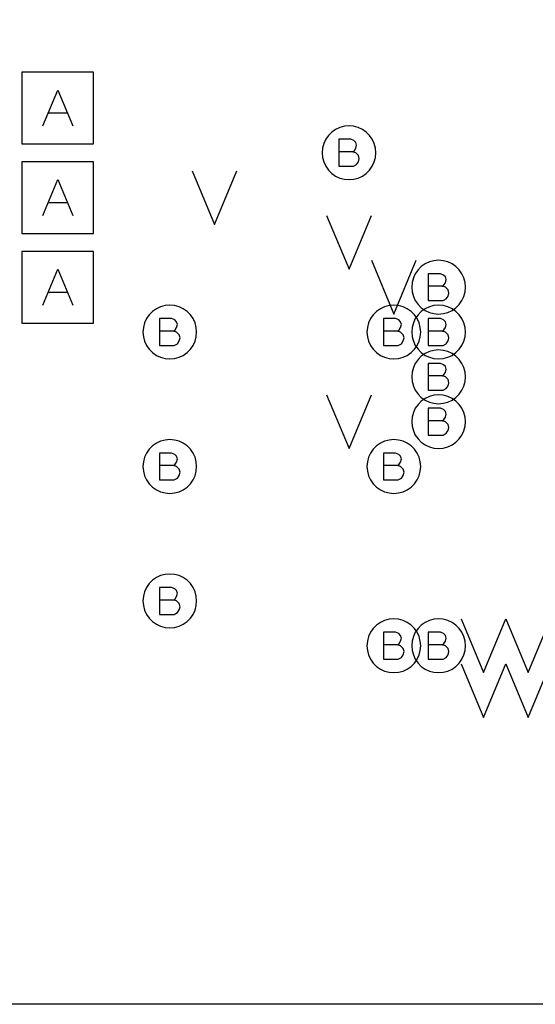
# Model space of a CAD drawing. Extents: x 280 to 610, y 250 to 460.
# Tile 6 of 53: x 356 to 362, y 297 to 308. Entities that reach past the tile are written whole.
import ezdxf

# ---------------------------------------------------------------- set-up
doc = ezdxf.new("R2010")
doc.units = 0
doc.layers.add('RVP8-IFD_G_fab_art', color=2, linetype='CONTINUOUS')

msp = doc.modelspace()

# ---------------------------------------------------------------- linework, layer by layer
at = {"layer": 'RVP8-IFD_G_fab_art'}
for points in [[(322.3, 296.6), (322.3, 336.6), (412.3, 336.6), (412.3, 296.6), (322.3, 296.6)], [(356.15, 306.2), (356.95, 306.2), (356.95, 307), (356.15, 307), (356.15, 306.2)], [(360.1, 306.1), (360.095, 306.152), (360.082, 306.203), (360.06, 306.25), (360.03, 306.293), (359.993, 306.33), (359.95, 306.36), (359.903, 306.382), (359.852, 306.395), (359.8, 306.4), (359.748, 306.395), (359.697, 306.382), (359.65, 306.36), (359.607, 306.33), (359.57, 306.293), (359.54, 306.25), (359.518, 306.203), (359.505, 306.152), (359.5, 306.1), (359.505, 306.048), (359.518, 305.997), (359.54, 305.95), (359.57, 305.907), (359.607, 305.87), (359.65, 305.84), (359.697, 305.818), (359.748, 305.805), (359.8, 305.8), (359.852, 305.805), (359.903, 305.818), (359.95, 305.84), (359.993, 305.87), (360.03, 305.907), (360.06, 305.95), (360.082, 305.997), (360.095, 306.048), (360.1, 306.1)], [(356.15, 305.2), (356.95, 305.2), (356.95, 306), (356.15, 306), (356.15, 305.2)], [(356.15, 304.2), (356.95, 304.2), (356.95, 305), (356.15, 305), (356.15, 304.2)], [(361.1, 304.6), (361.095, 304.652), (361.082, 304.703), (361.06, 304.75), (361.03, 304.793), (360.993, 304.83), (360.95, 304.86), (360.903, 304.882), (360.852, 304.895), (360.8, 304.9), (360.748, 304.895), (360.697, 304.882), (360.65, 304.86), (360.607, 304.83), (360.57, 304.793), (360.54, 304.75), (360.518, 304.703), (360.505, 304.652), (360.5, 304.6), (360.505, 304.548), (360.518, 304.497), (360.54, 304.45), (360.57, 304.407), (360.607, 304.37), (360.65, 304.34), (360.697, 304.318), (360.748, 304.305), (360.8, 304.3), (360.852, 304.305), (360.903, 304.318), (360.95, 304.34), (360.993, 304.37), (361.03, 304.407), (361.06, 304.45), (361.082, 304.497), (361.095, 304.548), (361.1, 304.6)], [(358.1, 304.1), (358.095, 304.152), (358.082, 304.203), (358.06, 304.25), (358.03, 304.293), (357.993, 304.33), (357.95, 304.36), (357.903, 304.382), (357.852, 304.395), (357.8, 304.4), (357.748, 304.395), (357.697, 304.382), (357.65, 304.36), (357.607, 304.33), (357.57, 304.293), (357.54, 304.25), (357.518, 304.203), (357.505, 304.152), (357.5, 304.1), (357.505, 304.048), (357.518, 303.997), (357.54, 303.95), (357.57, 303.907), (357.607, 303.87), (357.65, 303.84), (357.697, 303.818), (357.748, 303.805), (357.8, 303.8), (357.852, 303.805), (357.903, 303.818), (357.95, 303.84), (357.993, 303.87), (358.03, 303.907), (358.06, 303.95), (358.082, 303.997), (358.095, 304.048), (358.1, 304.1)], [(360.6, 304.1), (360.595, 304.152), (360.582, 304.203), (360.56, 304.25), (360.53, 304.293), (360.493, 304.33), (360.45, 304.36), (360.403, 304.382), (360.352, 304.395), (360.3, 304.4), (360.248, 304.395), (360.197, 304.382), (360.15, 304.36), (360.107, 304.33), (360.07, 304.293), (360.04, 304.25), (360.018, 304.203), (360.005, 304.152), (360, 304.1), (360.005, 304.048), (360.018, 303.997), (360.04, 303.95), (360.07, 303.907), (360.107, 303.87), (360.15, 303.84), (360.197, 303.818), (360.248, 303.805), (360.3, 303.8), (360.352, 303.805), (360.403, 303.818), (360.45, 303.84), (360.493, 303.87), (360.53, 303.907), (360.56, 303.95), (360.582, 303.997), (360.595, 304.048), (360.6, 304.1)], [(361.1, 304.1), (361.095, 304.152), (361.082, 304.203), (361.06, 304.25), (361.03, 304.293), (360.993, 304.33), (360.95, 304.36), (360.903, 304.382), (360.852, 304.395), (360.8, 304.4), (360.748, 304.395), (360.697, 304.382), (360.65, 304.36), (360.607, 304.33), (360.57, 304.293), (360.54, 304.25), (360.518, 304.203), (360.505, 304.152), (360.5, 304.1), (360.505, 304.048), (360.518, 303.997), (360.54, 303.95), (360.57, 303.907), (360.607, 303.87), (360.65, 303.84), (360.697, 303.818), (360.748, 303.805), (360.8, 303.8), (360.852, 303.805), (360.903, 303.818), (360.95, 303.84), (360.993, 303.87), (361.03, 303.907), (361.06, 303.95), (361.082, 303.997), (361.095, 304.048), (361.1, 304.1)], [(361.1, 303.6), (361.095, 303.652), (361.082, 303.703), (361.06, 303.75), (361.03, 303.793), (360.993, 303.83), (360.95, 303.86), (360.903, 303.882), (360.852, 303.895), (360.8, 303.9), (360.748, 303.895), (360.697, 303.882), (360.65, 303.86), (360.607, 303.83), (360.57, 303.793), (360.54, 303.75), (360.518, 303.703), (360.505, 303.652), (360.5, 303.6), (360.505, 303.548), (360.518, 303.497), (360.54, 303.45), (360.57, 303.407), (360.607, 303.37), (360.65, 303.34), (360.697, 303.318), (360.748, 303.305), (360.8, 303.3), (360.852, 303.305), (360.903, 303.318), (360.95, 303.34), (360.993, 303.37), (361.03, 303.407), (361.06, 303.45), (361.082, 303.497), (361.095, 303.548), (361.1, 303.6)], [(361.1, 303.1), (361.095, 303.152), (361.082, 303.203), (361.06, 303.25), (361.03, 303.293), (360.993, 303.33), (360.95, 303.36), (360.903, 303.382), (360.852, 303.395), (360.8, 303.4), (360.748, 303.395), (360.697, 303.382), (360.65, 303.36), (360.607, 303.33), (360.57, 303.293), (360.54, 303.25), (360.518, 303.203), (360.505, 303.152), (360.5, 303.1), (360.505, 303.048), (360.518, 302.997), (360.54, 302.95), (360.57, 302.907), (360.607, 302.87), (360.65, 302.84), (360.697, 302.818), (360.748, 302.805), (360.8, 302.8), (360.852, 302.805), (360.903, 302.818), (360.95, 302.84), (360.993, 302.87), (361.03, 302.907), (361.06, 302.95), (361.082, 302.997), (361.095, 303.048), (361.1, 303.1)], [(358.1, 302.6), (358.095, 302.652), (358.082, 302.703), (358.06, 302.75), (358.03, 302.793), (357.993, 302.83), (357.95, 302.86), (357.903, 302.882), (357.852, 302.895), (357.8, 302.9), (357.748, 302.895), (357.697, 302.882), (357.65, 302.86), (357.607, 302.83), (357.57, 302.793), (357.54, 302.75), (357.518, 302.703), (357.505, 302.652), (357.5, 302.6), (357.505, 302.548), (357.518, 302.497), (357.54, 302.45), (357.57, 302.407), (357.607, 302.37), (357.65, 302.34), (357.697, 302.318), (357.748, 302.305), (357.8, 302.3), (357.852, 302.305), (357.903, 302.318), (357.95, 302.34), (357.993, 302.37), (358.03, 302.407), (358.06, 302.45), (358.082, 302.497), (358.095, 302.548), (358.1, 302.6)], [(360.6, 302.6), (360.595, 302.652), (360.582, 302.703), (360.56, 302.75), (360.53, 302.793), (360.493, 302.83), (360.45, 302.86), (360.403, 302.882), (360.352, 302.895), (360.3, 302.9), (360.248, 302.895), (360.197, 302.882), (360.15, 302.86), (360.107, 302.83), (360.07, 302.793), (360.04, 302.75), (360.018, 302.703), (360.005, 302.652), (360, 302.6), (360.005, 302.548), (360.018, 302.497), (360.04, 302.45), (360.07, 302.407), (360.107, 302.37), (360.15, 302.34), (360.197, 302.318), (360.248, 302.305), (360.3, 302.3), (360.352, 302.305), (360.403, 302.318), (360.45, 302.34), (360.493, 302.37), (360.53, 302.407), (360.56, 302.45), (360.582, 302.497), (360.595, 302.548), (360.6, 302.6)], [(358.1, 301.1), (358.095, 301.152), (358.082, 301.203), (358.06, 301.25), (358.03, 301.293), (357.993, 301.33), (357.95, 301.36), (357.903, 301.382), (357.852, 301.395), (357.8, 301.4), (357.748, 301.395), (357.697, 301.382), (357.65, 301.36), (357.607, 301.33), (357.57, 301.293), (357.54, 301.25), (357.518, 301.203), (357.505, 301.152), (357.5, 301.1), (357.505, 301.048), (357.518, 300.997), (357.54, 300.95), (357.57, 300.907), (357.607, 300.87), (357.65, 300.84), (357.697, 300.818), (357.748, 300.805), (357.8, 300.8), (357.852, 300.805), (357.903, 300.818), (357.95, 300.84), (357.993, 300.87), (358.03, 300.907), (358.06, 300.95), (358.082, 300.997), (358.095, 301.048), (358.1, 301.1)], [(360.6, 300.6), (360.595, 300.652), (360.582, 300.703), (360.56, 300.75), (360.53, 300.793), (360.493, 300.83), (360.45, 300.86), (360.403, 300.882), (360.352, 300.895), (360.3, 300.9), (360.248, 300.895), (360.197, 300.882), (360.15, 300.86), (360.107, 300.83), (360.07, 300.793), (360.04, 300.75), (360.018, 300.703), (360.005, 300.652), (360, 300.6), (360.005, 300.548), (360.018, 300.497), (360.04, 300.45), (360.07, 300.407), (360.107, 300.37), (360.15, 300.34), (360.197, 300.318), (360.248, 300.305), (360.3, 300.3), (360.352, 300.305), (360.403, 300.318), (360.45, 300.34), (360.493, 300.37), (360.53, 300.407), (360.56, 300.45), (360.582, 300.497), (360.595, 300.548), (360.6, 300.6)], [(361.1, 300.6), (361.095, 300.652), (361.082, 300.703), (361.06, 300.75), (361.03, 300.793), (360.993, 300.83), (360.95, 300.86), (360.903, 300.882), (360.852, 300.895), (360.8, 300.9), (360.748, 300.895), (360.697, 300.882), (360.65, 300.86), (360.607, 300.83), (360.57, 300.793), (360.54, 300.75), (360.518, 300.703), (360.505, 300.652), (360.5, 300.6), (360.505, 300.548), (360.518, 300.497), (360.54, 300.45), (360.57, 300.407), (360.607, 300.37), (360.65, 300.34), (360.697, 300.318), (360.748, 300.305), (360.8, 300.3), (360.852, 300.305), (360.903, 300.318), (360.95, 300.34), (360.993, 300.37), (361.03, 300.407), (361.06, 300.45), (361.082, 300.497), (361.095, 300.548), (361.1, 300.6)]]:
    msp.add_lwpolyline(points, close=True, dxfattribs=at)
for points in [[(356.383, 306.4), (356.55, 306.8), (356.717, 306.4)], [(356.657, 306.54), (356.443, 306.54)], [(359.84, 306.11), (359.86, 306.125), (359.875, 306.15), (359.885, 306.185), (359.875, 306.215), (359.855, 306.235), (359.82, 306.25), (359.685, 306.25), (359.685, 305.95), (359.85, 305.95), (359.885, 305.97), (359.905, 306), (359.915, 306.035), (359.905, 306.07), (359.875, 306.1), (359.84, 306.11), (359.685, 306.11)], [(358.05, 305.9), (358.3, 305.3), (358.55, 305.9)], [(356.383, 305.4), (356.55, 305.8), (356.717, 305.4)], [(356.657, 305.54), (356.443, 305.54)], [(359.55, 305.4), (359.8, 304.8), (360.05, 305.4)], [(360.05, 304.9), (360.3, 304.3), (360.55, 304.9)], [(356.383, 304.4), (356.55, 304.8), (356.717, 304.4)], [(360.84, 304.61), (360.86, 304.625), (360.875, 304.65), (360.885, 304.685), (360.875, 304.715), (360.855, 304.735), (360.82, 304.75), (360.685, 304.75), (360.685, 304.45), (360.85, 304.45), (360.885, 304.47), (360.905, 304.5), (360.915, 304.535), (360.905, 304.57), (360.875, 304.6), (360.84, 304.61), (360.685, 304.61)], [(356.657, 304.54), (356.443, 304.54)], [(357.84, 304.11), (357.86, 304.125), (357.875, 304.15), (357.885, 304.185), (357.875, 304.215), (357.855, 304.235), (357.82, 304.25), (357.685, 304.25), (357.685, 303.95), (357.85, 303.95), (357.885, 303.97), (357.905, 304), (357.915, 304.035), (357.905, 304.07), (357.875, 304.1), (357.84, 304.11), (357.685, 304.11)], [(360.34, 304.11), (360.36, 304.125), (360.375, 304.15), (360.385, 304.185), (360.375, 304.215), (360.355, 304.235), (360.32, 304.25), (360.185, 304.25), (360.185, 303.95), (360.35, 303.95), (360.385, 303.97), (360.405, 304), (360.415, 304.035), (360.405, 304.07), (360.375, 304.1), (360.34, 304.11), (360.185, 304.11)], [(360.84, 304.11), (360.86, 304.125), (360.875, 304.15), (360.885, 304.185), (360.875, 304.215), (360.855, 304.235), (360.82, 304.25), (360.685, 304.25), (360.685, 303.95), (360.85, 303.95), (360.885, 303.97), (360.905, 304), (360.915, 304.035), (360.905, 304.07), (360.875, 304.1), (360.84, 304.11), (360.685, 304.11)], [(360.84, 303.61), (360.86, 303.625), (360.875, 303.65), (360.885, 303.685), (360.875, 303.715), (360.855, 303.735), (360.82, 303.75), (360.685, 303.75), (360.685, 303.45), (360.85, 303.45), (360.885, 303.47), (360.905, 303.5), (360.915, 303.535), (360.905, 303.57), (360.875, 303.6), (360.84, 303.61), (360.685, 303.61)], [(359.55, 303.4), (359.8, 302.8), (360.05, 303.4)], [(360.84, 303.11), (360.86, 303.125), (360.875, 303.15), (360.885, 303.185), (360.875, 303.215), (360.855, 303.235), (360.82, 303.25), (360.685, 303.25), (360.685, 302.95), (360.85, 302.95), (360.885, 302.97), (360.905, 303), (360.915, 303.035), (360.905, 303.07), (360.875, 303.1), (360.84, 303.11), (360.685, 303.11)], [(357.84, 302.61), (357.86, 302.625), (357.875, 302.65), (357.885, 302.685), (357.875, 302.715), (357.855, 302.735), (357.82, 302.75), (357.685, 302.75), (357.685, 302.45), (357.85, 302.45), (357.885, 302.47), (357.905, 302.5), (357.915, 302.535), (357.905, 302.57), (357.875, 302.6), (357.84, 302.61), (357.685, 302.61)], [(360.34, 302.61), (360.36, 302.625), (360.375, 302.65), (360.385, 302.685), (360.375, 302.715), (360.355, 302.735), (360.32, 302.75), (360.185, 302.75), (360.185, 302.45), (360.35, 302.45), (360.385, 302.47), (360.405, 302.5), (360.415, 302.535), (360.405, 302.57), (360.375, 302.6), (360.34, 302.61), (360.185, 302.61)], [(357.84, 301.11), (357.86, 301.125), (357.875, 301.15), (357.885, 301.185), (357.875, 301.215), (357.855, 301.235), (357.82, 301.25), (357.685, 301.25), (357.685, 300.95), (357.85, 300.95), (357.885, 300.97), (357.905, 301), (357.915, 301.035), (357.905, 301.07), (357.875, 301.1), (357.84, 301.11), (357.685, 301.11)], [(361.05, 300.9), (361.3, 300.3), (361.55, 300.9), (361.8, 300.3), (362.05, 300.9)], [(360.34, 300.61), (360.36, 300.625), (360.375, 300.65), (360.385, 300.685), (360.375, 300.715), (360.355, 300.735), (360.32, 300.75), (360.185, 300.75), (360.185, 300.45), (360.35, 300.45), (360.385, 300.47), (360.405, 300.5), (360.415, 300.535), (360.405, 300.57), (360.375, 300.6), (360.34, 300.61), (360.185, 300.61)], [(360.84, 300.61), (360.86, 300.625), (360.875, 300.65), (360.885, 300.685), (360.875, 300.715), (360.855, 300.735), (360.82, 300.75), (360.685, 300.75), (360.685, 300.45), (360.85, 300.45), (360.885, 300.47), (360.905, 300.5), (360.915, 300.535), (360.905, 300.57), (360.875, 300.6), (360.84, 300.61), (360.685, 300.61)], [(361.05, 300.4), (361.3, 299.8), (361.55, 300.4)], [(361.55, 300.4), (361.8, 299.8), (362.05, 300.4)]]:
    msp.add_lwpolyline(points, dxfattribs=at)

doc.saveas('drawing.dxf')
